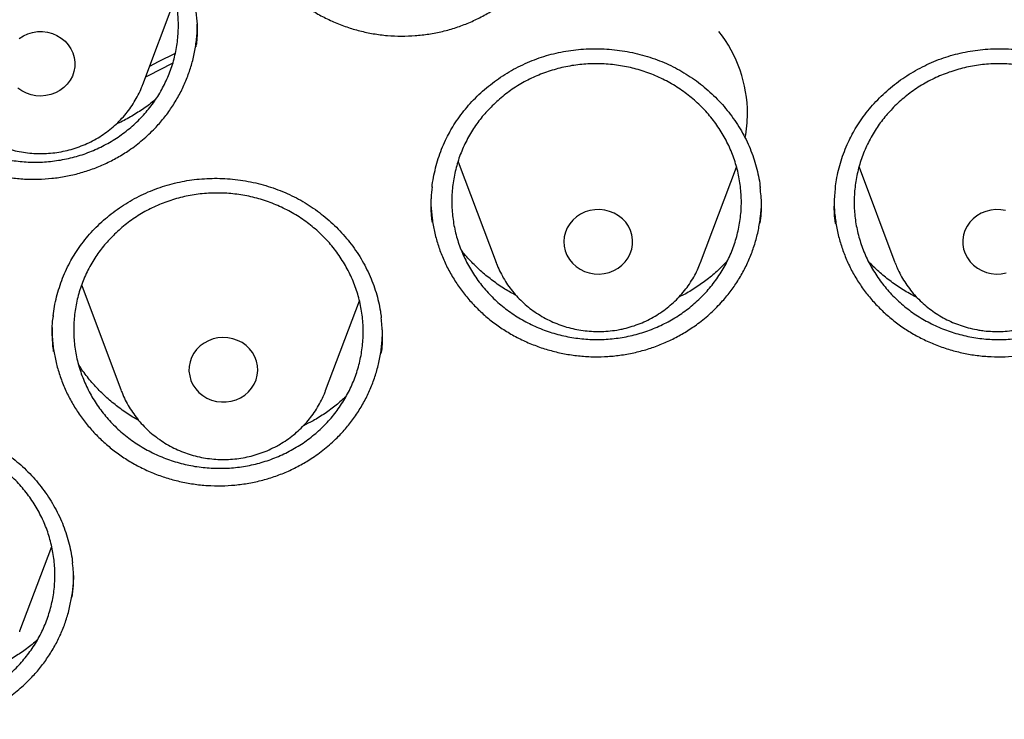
# Model space of a CAD drawing. Header units: millimetres. Extents: x 8 to 806, y 12 to 1720.
# Tile 92 of 129: x 390.21 to 401.66, y 1571.49 to 1579.62. Entities that reach past the tile are written whole.
import ezdxf

# ---------------------------------------------------------------- set-up
doc = ezdxf.new("R2010")
doc.units = ezdxf.units.MM

msp = doc.modelspace()

# ---------------------------------------------------------------- linework, layer by layer
at = {"color": 7, "linetype": 'Continuous', "lineweight": 30}
for p, q in [((391.643, 1578.865), (392.021, 1579.87)), ((395.308, 1577.968), (395.749, 1576.795)), ((398.125, 1576.795), (398.543, 1577.906)), ((399.968, 1577.905), (400.385, 1576.795)), ((395.747, 1576.801), (395.749, 1576.795)), ((398.122, 1576.787), (398.125, 1576.795)), ((390.931, 1576.535), (390.945, 1576.496)), ((390.945, 1576.496), (391.392, 1575.308)), ((393.768, 1575.308), (394.161, 1576.352)), ((393.766, 1575.302), (393.768, 1575.308)), ((390.216, 1572.512), (390.586, 1573.493)), ((390.213, 1572.502), (390.216, 1572.512))]:
    msp.add_line(p, q, dxfattribs=at)
at = {"color": 7, "linetype": 'Continuous', "lineweight": 30, "flags": 128}
for points in [[(390.255, 1579.431), (390.308, 1579.455), (390.363, 1579.471), (390.421, 1579.48), (390.479, 1579.481), (390.537, 1579.473), (390.593, 1579.458), (390.646, 1579.436), (390.696, 1579.406), (390.74, 1579.37), (390.777, 1579.328), (390.808, 1579.282), (390.832, 1579.232), (390.847, 1579.179), (390.855, 1579.124), (390.853, 1579.07), (390.843, 1579.016), (390.825, 1578.964), (390.799, 1578.915), (390.766, 1578.87), (390.726, 1578.83), (390.68, 1578.796), (390.629, 1578.768), (390.575, 1578.748), (390.518, 1578.736), (390.46, 1578.731), (390.402, 1578.734), (390.344, 1578.746), (390.29, 1578.764), (390.238, 1578.791), (390.192, 1578.824)], [(390.207, 1579.4), (390.255, 1579.431)], [(391.724, 1579.08), (391.825, 1579.132), (392.022, 1579.231)], [(391.986, 1579.109), (391.706, 1578.967), (391.676, 1578.951)], [(397.006, 1576.667), (397.063, 1576.681), (397.117, 1576.702), (397.167, 1576.73), (397.212, 1576.765), (397.251, 1576.805), (397.284, 1576.851), (397.309, 1576.9), (397.326, 1576.952), (397.335, 1577.007), (397.336, 1577.061), (397.328, 1577.116), (397.312, 1577.168), (397.287, 1577.218), (397.255, 1577.264), (397.217, 1577.305), (397.172, 1577.34), (397.123, 1577.369), (397.069, 1577.391), (397.013, 1577.405), (396.955, 1577.412), (396.896, 1577.41), (396.839, 1577.401), (396.783, 1577.384), (396.731, 1577.359), (396.683, 1577.327), (396.641, 1577.29), (396.605, 1577.247), (396.576, 1577.199), (396.555, 1577.148), (396.542, 1577.095), (396.537, 1577.04), (396.541, 1576.985), (396.553, 1576.932), (396.573, 1576.88), (396.601, 1576.832), (396.637, 1576.789), (396.678, 1576.75), (396.726, 1576.718), (396.777, 1576.693), (396.832, 1576.675), (396.89, 1576.664), (396.948, 1576.662), (397.006, 1576.667)], [(401.671, 1577.401), (401.614, 1577.41), (401.555, 1577.412), (401.497, 1577.405), (401.441, 1577.391), (401.387, 1577.369), (401.338, 1577.34), (401.293, 1577.305), (401.255, 1577.264), (401.223, 1577.218), (401.198, 1577.168), (401.182, 1577.116), (401.174, 1577.061), (401.175, 1577.007), (401.183, 1576.952), (401.201, 1576.9), (401.226, 1576.851), (401.259, 1576.805), (401.298, 1576.765), (401.343, 1576.73), (401.393, 1576.702), (401.447, 1576.681), (401.504, 1576.667)], [(401.504, 1576.667), (401.562, 1576.662), (401.62, 1576.664), (401.677, 1576.675)], [(392.78, 1575.224), (392.828, 1575.255), (392.871, 1575.292), (392.908, 1575.335), (392.938, 1575.382), (392.96, 1575.432), (392.974, 1575.486), (392.98, 1575.54), (392.977, 1575.595), (392.966, 1575.649), (392.946, 1575.7), (392.919, 1575.749), (392.884, 1575.793), (392.843, 1575.832), (392.797, 1575.865), (392.745, 1575.891), (392.691, 1575.91), (392.633, 1575.921), (392.575, 1575.924), (392.517, 1575.92), (392.46, 1575.907), (392.406, 1575.887), (392.355, 1575.86), (392.309, 1575.826), (392.269, 1575.786), (392.236, 1575.741), (392.21, 1575.692), (392.192, 1575.64), (392.182, 1575.586), (392.18, 1575.531), (392.188, 1575.477), (392.203, 1575.424), (392.226, 1575.374), (392.258, 1575.327), (392.295, 1575.285), (392.339, 1575.249), (392.388, 1575.22), (392.442, 1575.197), (392.498, 1575.182), (392.556, 1575.175), (392.614, 1575.175), (392.672, 1575.184), (392.727, 1575.2), (392.78, 1575.224)]]:
    msp.add_lwpolyline(points, dxfattribs=at)
at = {"color": 7, "linetype": 'Continuous', "lineweight": 30}
for centre, radius, start, end in [((397.108, 1578.519), 1.563, 0.2157, 38.0013), ((397.141, 1578.525), 1.529, 349.5454, 359.9948)]:
    msp.add_arc(centre, radius, start, end, dxfattribs=at)
for points, knots in [([(366.676, 1568.581), (366.682, 1568.637), (366.704, 1568.847), (366.749, 1569.209), (366.813, 1569.668), (366.884, 1570.125), (366.963, 1570.581), (367.049, 1571.036), (367.142, 1571.49), (367.242, 1571.943), (367.35, 1572.394), (367.465, 1572.843), (367.587, 1573.291), (367.716, 1573.737), (367.853, 1574.181), (367.996, 1574.624), (368.147, 1575.064), (368.305, 1575.502), (368.469, 1575.937), (368.641, 1576.371), (368.819, 1576.801), (369.005, 1577.23), (369.197, 1577.655), (369.396, 1578.078), (369.602, 1578.498), (369.815, 1578.915), (370.034, 1579.329), (370.26, 1579.74), (370.493, 1580.147), (370.731, 1580.551), (370.977, 1580.952), (371.229, 1581.35), (371.487, 1581.743), (371.751, 1582.133), (372.022, 1582.52), (372.299, 1582.902), (372.582, 1583.28), (372.871, 1583.655), (373.166, 1584.025), (373.467, 1584.391), (373.773, 1584.753), (374.086, 1585.11), (374.404, 1585.463), (374.728, 1585.812), (375.057, 1586.155), (375.392, 1586.495), (375.732, 1586.829), (376.078, 1587.159), (376.429, 1587.483), (376.785, 1587.803), (377.146, 1588.117), (377.512, 1588.427), (377.883, 1588.731), (378.259, 1589.03), (378.639, 1589.324), (379.025, 1589.612), (379.414, 1589.895), (379.809, 1590.172), (380.208, 1590.443), (380.611, 1590.709), (381.018, 1590.97), (381.429, 1591.224), (381.845, 1591.473), (382.264, 1591.715), (382.687, 1591.952), (383.114, 1592.183), (383.545, 1592.408), (383.979, 1592.626), (384.417, 1592.839), (384.858, 1593.045), (385.302, 1593.245), (385.749, 1593.439), (386.2, 1593.626), (386.653, 1593.807), (387.11, 1593.982), (387.569, 1594.15), (388.03, 1594.312), (388.494, 1594.467), (388.961, 1594.615), (389.43, 1594.757), (389.901, 1594.893), (390.375, 1595.021), (390.85, 1595.143), (391.327, 1595.259), (391.806, 1595.367), (392.287, 1595.469), (392.769, 1595.564), (393.253, 1595.652), (393.738, 1595.733), (394.225, 1595.808), (394.712, 1595.875), (395.201, 1595.936), (395.69, 1595.99), (396.18, 1596.036), (396.671, 1596.076), (397.163, 1596.109), (397.655, 1596.135), (398.147, 1596.154), (398.64, 1596.167), (399.133, 1596.172), (399.625, 1596.17), (400.118, 1596.161), (400.611, 1596.146), (401.103, 1596.123), (401.595, 1596.094), (402.086, 1596.057), (402.577, 1596.014), (403.066, 1595.963), (403.555, 1595.906), (404.044, 1595.842), (404.53, 1595.771), (405.016, 1595.693), (405.501, 1595.608), (405.984, 1595.517), (406.465, 1595.418), (406.945, 1595.313), (407.423, 1595.201), (407.9, 1595.083), (408.374, 1594.957), (408.846, 1594.825), (409.316, 1594.687), (409.784, 1594.542), (410.25, 1594.39), (410.712, 1594.231), (411.173, 1594.066), (411.63, 1593.895), (412.085, 1593.717), (412.537, 1593.533), (412.986, 1593.342), (413.432, 1593.145), (413.875, 1592.942), (414.314, 1592.733), (414.75, 1592.517), (415.182, 1592.295), (415.611, 1592.068), (416.036, 1591.834), (416.457, 1591.594), (416.875, 1591.348), (417.288, 1591.097), (417.698, 1590.839), (418.103, 1590.576), (418.504, 1590.307), (418.9, 1590.033), (419.292, 1589.753), (419.68, 1589.467), (420.063, 1589.177), (420.441, 1588.88), (420.814, 1588.579), (421.183, 1588.272), (421.546, 1587.96), (421.905, 1587.643), (422.258, 1587.32), (422.606, 1586.993), (422.949, 1586.661), (423.287, 1586.325), (423.619, 1585.983), (423.946, 1585.637), (424.266, 1585.286), (424.582, 1584.931), (424.891, 1584.572), (425.195, 1584.208), (425.493, 1583.839), (425.785, 1583.467), (426.071, 1583.091), (426.351, 1582.71), (426.625, 1582.326), (426.892, 1581.938), (427.154, 1581.546), (427.409, 1581.15), (427.657, 1580.751), (427.899, 1580.349), (428.135, 1579.943), (428.364, 1579.534), (428.587, 1579.121), (428.803, 1578.706), (429.012, 1578.287), (429.214, 1577.866), (429.41, 1577.442), (429.599, 1577.015), (429.781, 1576.585), (429.956, 1576.153), (430.124, 1575.719), (430.285, 1575.282), (430.44, 1574.843), (430.587, 1574.402), (430.727, 1573.959), (430.86, 1573.514), (430.985, 1573.067), (431.104, 1572.618), (431.215, 1572.168), (431.319, 1571.716), (431.416, 1571.263), (431.505, 1570.808), (431.588, 1570.352), (431.663, 1569.896), (431.73, 1569.438), (431.776, 1569.095), (431.798, 1568.904), (431.802, 1568.866)], [0, 0, 0, 0, 0.001889, 0.007029, 0.012169, 0.01731, 0.02245, 0.02759, 0.03273, 0.03787, 0.04301, 0.04815, 0.05329, 0.05843, 0.06357, 0.06871, 0.073849, 0.078989, 0.084129, 0.089269, 0.094408, 0.099548, 0.104688, 0.109827, 0.114967, 0.120106, 0.125246, 0.130385, 0.135524, 0.140664, 0.145803, 0.150942, 0.156081, 0.16122, 0.166359, 0.171498, 0.176637, 0.181776, 0.186915, 0.192054, 0.197193, 0.202331, 0.20747, 0.212609, 0.217747, 0.222886, 0.228024, 0.233163, 0.238301, 0.24344, 0.248578, 0.253716, 0.258855, 0.263993, 0.269131, 0.274269, 0.279407, 0.284545, 0.289683, 0.294821, 0.299959, 0.305097, 0.310235, 0.315373, 0.320511, 0.325648, 0.330786, 0.335924, 0.341061, 0.346199, 0.351337, 0.356474, 0.361612, 0.36675, 0.371887, 0.377025, 0.382162, 0.3873, 0.392437, 0.397575, 0.402712, 0.407849, 0.412987, 0.418124, 0.423262, 0.428399, 0.433536, 0.438674, 0.443811, 0.448948, 0.454085, 0.459223, 0.46436, 0.469497, 0.474635, 0.479772, 0.484909, 0.490046, 0.495184, 0.500321, 0.505458, 0.510595, 0.515733, 0.52087, 0.526007, 0.531144, 0.536282, 0.541419, 0.546556, 0.551693, 0.556831, 0.561968, 0.567105, 0.572243, 0.57738, 0.582517, 0.587654, 0.592792, 0.597929, 0.603067, 0.608204, 0.613341, 0.618479, 0.623616, 0.628754, 0.633891, 0.639028, 0.644166, 0.649304, 0.654441, 0.659579, 0.664716, 0.669854, 0.674991, 0.680129, 0.685267, 0.690405, 0.695542, 0.70068, 0.705818, 0.710956, 0.716094, 0.721231, 0.726369, 0.731507, 0.736645, 0.741783, 0.746922, 0.75206, 0.757198, 0.762336, 0.767474, 0.772613, 0.777751, 0.782889, 0.788028, 0.793166, 0.798305, 0.803443, 0.808582, 0.813721, 0.818859, 0.823998, 0.829137, 0.834276, 0.839414, 0.844553, 0.849692, 0.854831, 0.859971, 0.86511, 0.870249, 0.875388, 0.880527, 0.885667, 0.890806, 0.895945, 0.901085, 0.906224, 0.911364, 0.916503, 0.921643, 0.926783, 0.931922, 0.937062, 0.942202, 0.947342, 0.952482, 0.957622, 0.962761, 0.967901, 0.973041, 0.978181, 0.983321, 0.988461, 0.993602, 0.998742, 1, 1, 1, 1]), ([(392.732, 1581.231), (392.732, 1581.216), (392.732, 1581.148), (392.746, 1581.028), (392.774, 1580.874), (392.816, 1580.725), (392.87, 1580.579), (392.938, 1580.438), (393.018, 1580.302), (393.109, 1580.174), (393.211, 1580.053), (393.323, 1579.941), (393.446, 1579.837), (393.576, 1579.745), (393.714, 1579.663), (393.86, 1579.592), (394.011, 1579.533), (394.166, 1579.488), (394.323, 1579.454), (394.485, 1579.433), (394.648, 1579.426), (394.809, 1579.432), (394.969, 1579.45), (395.128, 1579.481), (395.284, 1579.526), (395.434, 1579.582), (395.578, 1579.65), (395.717, 1579.73), (395.859, 1579.829), (396.001, 1579.948), (396.089, 1580.044), (396.133, 1580.092)], [0, 0, 0, 0, 0.010446, 0.045688, 0.08093, 0.115108, 0.149286, 0.184448, 0.219611, 0.253841, 0.288072, 0.323287, 0.358501, 0.392798, 0.427095, 0.462392, 0.497689, 0.531905, 0.566121, 0.601329, 0.636538, 0.670746, 0.704954, 0.740157, 0.77536, 0.809533, 0.843706, 0.878871, 0.914035, 0.956784, 1, 1, 1, 1]), ([(389.157, 1580.684), (389.201, 1580.726), (389.291, 1580.81), (389.444, 1580.916), (389.606, 1581.007), (389.779, 1581.078), (389.96, 1581.131), (390.145, 1581.164), (390.334, 1581.177), (390.523, 1581.17), (390.71, 1581.142), (390.894, 1581.095), (391.07, 1581.028), (391.238, 1580.943), (391.395, 1580.84), (391.539, 1580.722), (391.668, 1580.589), (391.781, 1580.442), (391.877, 1580.285), (391.953, 1580.119), (392.009, 1579.946), (392.045, 1579.768), (392.06, 1579.587), (392.053, 1579.407), (392.026, 1579.228), (391.977, 1579.053), (391.908, 1578.886), (391.82, 1578.726), (391.713, 1578.578), (391.59, 1578.442), (391.451, 1578.32), (391.299, 1578.214), (391.135, 1578.125), (390.962, 1578.054), (390.781, 1578.003), (390.595, 1577.971), (390.406, 1577.959), (390.217, 1577.968), (390.03, 1577.997), (389.847, 1578.046), (389.671, 1578.113), (389.504, 1578.2), (389.348, 1578.303), (389.205, 1578.423), (389.076, 1578.557), (388.965, 1578.704), (388.87, 1578.862), (388.795, 1579.028), (388.74, 1579.202), (388.705, 1579.38), (388.692, 1579.561), (388.7, 1579.741), (388.729, 1579.92), (388.779, 1580.094), (388.849, 1580.261), (388.937, 1580.417), (389.039, 1580.559), (389.117, 1580.643), (389.157, 1580.684)], [0, 0, 0, 0, 0.017869, 0.035794, 0.053663, 0.071531, 0.089457, 0.107325, 0.125194, 0.143121, 0.16099, 0.178864, 0.196794, 0.214668, 0.232549, 0.250487, 0.268368, 0.286255, 0.304199, 0.322086, 0.339976, 0.357922, 0.375812, 0.393699, 0.411644, 0.429531, 0.447413, 0.465352, 0.483233, 0.501108, 0.519039, 0.536914, 0.554783, 0.57271, 0.590579, 0.608448, 0.626373, 0.644242, 0.662114, 0.680043, 0.697915, 0.715793, 0.733729, 0.751608, 0.769493, 0.787436, 0.805321, 0.82321, 0.841157, 0.859046, 0.876934, 0.89488, 0.912769, 0.930652, 0.948593, 0.966477, 0.983238, 1, 1, 1, 1]), ([(392.263, 1579.302), (392.266, 1579.321), (392.28, 1579.407), (392.282, 1579.545), (392.269, 1579.663), (392.264, 1579.712)], [0, 0, 0, 0, 0.135356, 0.637736, 1, 1, 1, 1]), ([(388.439, 1579.615), (388.439, 1579.614), (388.437, 1579.561), (388.445, 1579.455), (388.465, 1579.3), (388.5, 1579.15), (388.547, 1579.002), (388.608, 1578.857), (388.681, 1578.718), (388.766, 1578.586), (388.861, 1578.461), (388.968, 1578.343), (389.086, 1578.234), (389.211, 1578.136), (389.345, 1578.047), (389.487, 1577.97), (389.636, 1577.903), (389.788, 1577.85), (389.944, 1577.809), (390.104, 1577.78), (390.266, 1577.765), (390.428, 1577.762), (390.588, 1577.773), (390.749, 1577.796), (390.907, 1577.833), (391.06, 1577.882), (391.207, 1577.943), (391.35, 1578.016), (391.497, 1578.107), (391.644, 1578.219), (391.737, 1578.31), (391.784, 1578.356)], [0, 0, 0, 0, 0.000811, 0.036367, 0.071923, 0.106412, 0.140901, 0.176383, 0.211865, 0.246419, 0.280975, 0.316523, 0.35207, 0.386703, 0.421337, 0.45698, 0.492624, 0.527181, 0.561738, 0.597298, 0.632858, 0.667408, 0.701958, 0.737513, 0.773068, 0.807574, 0.84208, 0.877588, 0.913096, 0.95631, 1, 1, 1, 1]), ([(391.784, 1578.356), (391.819, 1578.395), (391.888, 1578.471), (391.98, 1578.598), (392.062, 1578.732), (392.131, 1578.872), (392.187, 1579.017), (392.23, 1579.165), (392.26, 1579.318), (392.276, 1579.458), (392.277, 1579.546), (392.277, 1579.581)], [0, 0, 0, 0, 0.113458, 0.22692, 0.34368, 0.460437, 0.573777, 0.68712, 0.803774, 0.920428, 1, 1, 1, 1]), ([(395.217, 1578.325), (395.226, 1578.341), (395.254, 1578.389), (395.306, 1578.468), (395.374, 1578.559), (395.448, 1578.646), (395.528, 1578.729), (395.614, 1578.808), (395.705, 1578.882), (395.801, 1578.951), (395.901, 1579.014), (396.005, 1579.071), (396.112, 1579.121), (396.221, 1579.165), (396.333, 1579.202), (396.446, 1579.232), (396.56, 1579.254), (396.676, 1579.271), (396.795, 1579.28), (396.914, 1579.283), (397.035, 1579.278), (397.155, 1579.267), (397.274, 1579.249), (397.392, 1579.224), (397.508, 1579.192), (397.62, 1579.154), (397.728, 1579.11), (397.833, 1579.06), (397.933, 1579.003), (398.031, 1578.941), (398.124, 1578.872), (398.214, 1578.798), (398.299, 1578.718), (398.38, 1578.633), (398.454, 1578.543), (398.523, 1578.449), (398.586, 1578.351), (398.642, 1578.251), (398.691, 1578.148), (398.732, 1578.042), (398.767, 1577.935), (398.794, 1577.827), (398.811, 1577.735), (398.817, 1577.679), (398.819, 1577.661)], [0, 0, 0, 0, 0.0119889, 0.0360319, 0.0601845, 0.0844958, 0.1089471, 0.1335109, 0.1581529, 0.1828328, 0.2074977, 0.2320981, 0.2565927, 0.2809453, 0.3051277, 0.329108, 0.3529528, 0.3769828, 0.4012679, 0.4257638, 0.4504161, 0.4751627, 0.4999367, 0.5246478, 0.5492308, 0.5736285, 0.5977944, 0.6217003, 0.645495, 0.669508, 0.6937384, 0.7181581, 0.7427308, 0.7674144, 0.7921628, 0.8169268, 0.841648, 0.8662871, 0.8908121, 0.9152009, 0.9394433, 0.9635638, 0.987848, 1, 1, 1, 1]), ([(399.882, 1578.276), (399.891, 1578.292), (399.918, 1578.342), (399.967, 1578.422), (400.033, 1578.515), (400.105, 1578.604), (400.183, 1578.69), (400.266, 1578.771), (400.356, 1578.847), (400.45, 1578.919), (400.548, 1578.985), (400.65, 1579.044), (400.756, 1579.098), (400.864, 1579.145), (400.975, 1579.185), (401.087, 1579.218), (401.201, 1579.244), (401.317, 1579.263), (401.435, 1579.276), (401.554, 1579.282), (401.675, 1579.281), (401.795, 1579.273), (401.915, 1579.259), (402.033, 1579.237), (402.15, 1579.209), (402.263, 1579.174), (402.372, 1579.133), (402.478, 1579.085), (402.58, 1579.032), (402.679, 1578.972), (402.774, 1578.906), (402.866, 1578.834), (402.953, 1578.757), (403.035, 1578.674), (403.112, 1578.587), (403.184, 1578.495), (403.249, 1578.399), (403.307, 1578.3), (403.359, 1578.198), (403.403, 1578.094), (403.44, 1577.988), (403.47, 1577.88), (403.493, 1577.776), (403.501, 1577.706), (403.506, 1577.674)], [0, 0, 0, 0, 0.011887, 0.035717, 0.059656, 0.083751, 0.107985, 0.132331, 0.156753, 0.181214, 0.205659, 0.230041, 0.254319, 0.278456, 0.302424, 0.326193, 0.349825, 0.37364, 0.397709, 0.421986, 0.446418, 0.470942, 0.495493, 0.519981, 0.544341, 0.568516, 0.592462, 0.61615, 0.639727, 0.663521, 0.68753, 0.711728, 0.736079, 0.76054, 0.785066, 0.809608, 0.834108, 0.858526, 0.882831, 0.907, 0.931023, 0.954926, 0.978992, 1, 1, 1, 1]), ([(395.705, 1578.619), (395.75, 1578.661), (395.841, 1578.745), (395.994, 1578.851), (396.158, 1578.941), (396.332, 1579.012), (396.513, 1579.065), (396.699, 1579.098), (396.888, 1579.11), (397.077, 1579.103), (397.265, 1579.075), (397.447, 1579.028), (397.624, 1578.961), (397.791, 1578.876), (397.947, 1578.773), (398.09, 1578.655), (398.219, 1578.522), (398.331, 1578.376), (398.425, 1578.219), (398.5, 1578.053), (398.555, 1577.88), (398.589, 1577.702), (398.603, 1577.522), (398.595, 1577.341), (398.565, 1577.163), (398.515, 1576.989), (398.445, 1576.821), (398.355, 1576.662), (398.248, 1576.514), (398.123, 1576.378), (397.983, 1576.257), (397.83, 1576.151), (397.665, 1576.062), (397.49, 1575.992), (397.309, 1575.94), (397.122, 1575.909), (396.933, 1575.897), (396.744, 1575.906), (396.557, 1575.935), (396.375, 1575.984), (396.199, 1576.052), (396.032, 1576.138), (395.877, 1576.242), (395.734, 1576.361), (395.607, 1576.495), (395.496, 1576.642), (395.403, 1576.8), (395.329, 1576.966), (395.276, 1577.139), (395.242, 1577.317), (395.231, 1577.498), (395.24, 1577.678), (395.271, 1577.856), (395.322, 1578.03), (395.394, 1578.197), (395.483, 1578.352), (395.586, 1578.494), (395.665, 1578.578), (395.705, 1578.619)], [0, 0, 0, 0, 0.017873, 0.035803, 0.053677, 0.07155, 0.08948, 0.107354, 0.125225, 0.143152, 0.161023, 0.178894, 0.196823, 0.214694, 0.232569, 0.250501, 0.268375, 0.286256, 0.304193, 0.322074, 0.339959, 0.357901, 0.375787, 0.393674, 0.411618, 0.429506, 0.447391, 0.465334, 0.48322, 0.501101, 0.519039, 0.53692, 0.554796, 0.572728, 0.590604, 0.608475, 0.626404, 0.644275, 0.662146, 0.680073, 0.697944, 0.715817, 0.733748, 0.751621, 0.7695, 0.787436, 0.805314, 0.823198, 0.841139, 0.859023, 0.87691, 0.894854, 0.912742, 0.930628, 0.948572, 0.966458, 0.983229, 1, 1, 1, 1]), ([(400.384, 1578.616), (400.429, 1578.658), (400.52, 1578.741), (400.673, 1578.848), (400.837, 1578.939), (401.012, 1579.01), (401.193, 1579.064), (401.379, 1579.097), (401.568, 1579.11), (401.757, 1579.103), (401.945, 1579.076), (402.127, 1579.029), (402.304, 1578.963), (402.471, 1578.878), (402.627, 1578.776), (402.769, 1578.658), (402.898, 1578.525), (403.009, 1578.38), (403.103, 1578.223), (403.178, 1578.057), (403.232, 1577.884), (403.266, 1577.707), (403.279, 1577.527), (403.271, 1577.346), (403.241, 1577.168), (403.191, 1576.994), (403.12, 1576.826), (403.03, 1576.667), (402.922, 1576.518), (402.797, 1576.382), (402.657, 1576.26), (402.503, 1576.153), (402.338, 1576.064), (402.164, 1575.993), (401.982, 1575.941), (401.795, 1575.909), (401.606, 1575.897), (401.417, 1575.905), (401.23, 1575.934), (401.047, 1575.983), (400.872, 1576.05), (400.706, 1576.136), (400.55, 1576.239), (400.408, 1576.358), (400.281, 1576.492), (400.171, 1576.638), (400.078, 1576.795), (400.005, 1576.962), (399.951, 1577.135), (399.918, 1577.312), (399.907, 1577.493), (399.917, 1577.673), (399.948, 1577.851), (400, 1578.025), (400.072, 1578.193), (400.161, 1578.348), (400.264, 1578.49), (400.344, 1578.574), (400.384, 1578.616)], [0, 0, 0, 0, 0.017878, 0.035814, 0.053692, 0.071571, 0.089506, 0.107385, 0.125259, 0.14319, 0.161064, 0.178935, 0.196863, 0.214734, 0.232605, 0.250533, 0.268404, 0.286279, 0.304211, 0.322085, 0.339966, 0.357903, 0.375783, 0.393668, 0.411611, 0.429496, 0.447383, 0.465328, 0.483215, 0.501101, 0.519043, 0.536929, 0.55481, 0.572749, 0.59063, 0.608506, 0.626438, 0.644314, 0.662186, 0.680114, 0.697986, 0.715856, 0.733784, 0.751654, 0.769528, 0.787458, 0.805331, 0.82321, 0.841145, 0.859024, 0.876908, 0.894849, 0.912733, 0.93062, 0.948564, 0.966451, 0.983225, 1, 1, 1, 1]), ([(389.27, 1578.86), (389.273, 1578.85), (389.287, 1578.811), (389.319, 1578.745), (389.364, 1578.663), (389.416, 1578.584), (389.474, 1578.51), (389.538, 1578.44), (389.608, 1578.375), (389.682, 1578.315), (389.761, 1578.261), (389.844, 1578.213), (389.931, 1578.171), (390.021, 1578.135), (390.114, 1578.107), (390.208, 1578.085), (390.304, 1578.07), (390.402, 1578.063), (390.499, 1578.062), (390.596, 1578.069), (390.693, 1578.083), (390.788, 1578.104), (390.881, 1578.133), (390.972, 1578.168), (391.06, 1578.21), (391.144, 1578.258), (391.223, 1578.312), (391.299, 1578.372), (391.369, 1578.437), (391.434, 1578.508), (391.493, 1578.583), (391.545, 1578.662), (391.591, 1578.744), (391.624, 1578.812), (391.638, 1578.853), (391.642, 1578.865)], [0, 0, 0, 0, 0.010391, 0.04148, 0.072603, 0.103767, 0.134977, 0.166239, 0.197555, 0.228928, 0.260356, 0.291839, 0.323375, 0.354959, 0.386588, 0.418258, 0.449962, 0.481695, 0.513451, 0.545225, 0.577007, 0.608791, 0.640569, 0.672335, 0.704081, 0.7358, 0.767485, 0.799129, 0.830725, 0.86227, 0.893757, 0.925186, 0.956555, 0.987864, 1, 1, 1, 1]), ([(391.791, 1578.693), (391.789, 1578.691), (391.747, 1578.652), (391.656, 1578.586), (391.517, 1578.497), (391.408, 1578.437), (391.344, 1578.41), (391.332, 1578.405)], [0, 0, 0, 0, 0.016608, 0.317899, 0.619189, 0.929227, 1, 1, 1, 1]), ([(395.005, 1577.673), (395.006, 1577.682), (395.011, 1577.728), (395.026, 1577.812), (395.052, 1577.923), (395.085, 1578.033), (395.126, 1578.14), (395.17, 1578.237), (395.202, 1578.298), (395.217, 1578.325)], [0, 0, 0, 0, 0.037424, 0.204285, 0.370862, 0.536878, 0.702104, 0.866366, 1, 1, 1, 1]), ([(399.692, 1577.663), (399.696, 1577.695), (399.705, 1577.764), (399.727, 1577.87), (399.758, 1577.98), (399.795, 1578.088), (399.837, 1578.187), (399.868, 1578.248), (399.882, 1578.276)], [0, 0, 0, 0, 0.148373, 0.326664, 0.504356, 0.681201, 0.857013, 1, 1, 1, 1]), ([(390.856, 1576.9), (390.866, 1576.915), (390.897, 1576.962), (390.952, 1577.038), (391.024, 1577.125), (391.102, 1577.209), (391.186, 1577.288), (391.276, 1577.362), (391.37, 1577.432), (391.469, 1577.496), (391.572, 1577.553), (391.679, 1577.605), (391.788, 1577.65), (391.899, 1577.688), (392.013, 1577.72), (392.127, 1577.744), (392.242, 1577.761), (392.359, 1577.772), (392.478, 1577.776), (392.597, 1577.773), (392.717, 1577.763), (392.837, 1577.746), (392.955, 1577.722), (393.072, 1577.691), (393.186, 1577.654), (393.296, 1577.611), (393.402, 1577.561), (393.504, 1577.506), (393.602, 1577.445), (393.696, 1577.378), (393.786, 1577.305), (393.873, 1577.227), (393.954, 1577.143), (394.03, 1577.055), (394.101, 1576.962), (394.165, 1576.865), (394.223, 1576.764), (394.274, 1576.661), (394.318, 1576.556), (394.355, 1576.449), (394.384, 1576.341), (394.404, 1576.241), (394.412, 1576.178), (394.415, 1576.151)], [0, 0, 0, 0, 0.0122126, 0.0367062, 0.0613115, 0.0860786, 0.1109885, 0.1360137, 0.161119, 0.1862637, 0.2113939, 0.2364591, 0.2614168, 0.2862303, 0.3108703, 0.3353051, 0.3596038, 0.3840911, 0.4088388, 0.4338018, 0.4589249, 0.4841449, 0.5093936, 0.5345794, 0.5596353, 0.5845032, 0.6091355, 0.6335029, 0.6577559, 0.6822317, 0.7069287, 0.7318182, 0.7568633, 0.7820209, 0.8072443, 0.8324829, 0.8576779, 0.8827891, 0.9077844, 0.9326409, 0.9573487, 0.9819319, 1, 1, 1, 1]), ([(395.006, 1577.676), (395.001, 1577.632), (394.988, 1577.521), (394.989, 1577.381), (395.002, 1577.286), (395.006, 1577.26)], [0, 0, 0, 0, 0.312176, 0.806668, 1, 1, 1, 1]), ([(398.818, 1577.255), (398.823, 1577.292), (398.836, 1577.397), (398.835, 1577.534), (398.822, 1577.633), (398.818, 1577.663)], [0, 0, 0, 0, 0.274054, 0.77694, 1, 1, 1, 1]), ([(399.691, 1577.666), (399.685, 1577.608), (399.673, 1577.481), (399.676, 1577.339), (399.69, 1577.258), (399.692, 1577.245)], [0, 0, 0, 0, 0.416146, 0.904247, 1, 1, 1, 1]), ([(391.316, 1577.127), (391.361, 1577.168), (391.452, 1577.251), (391.606, 1577.356), (391.77, 1577.444), (391.944, 1577.514), (392.125, 1577.565), (392.311, 1577.596), (392.5, 1577.607), (392.69, 1577.598), (392.877, 1577.569), (393.059, 1577.52), (393.235, 1577.451), (393.402, 1577.365), (393.558, 1577.261), (393.701, 1577.142), (393.829, 1577.008), (393.94, 1576.861), (394.033, 1576.704), (394.108, 1576.537), (394.162, 1576.364), (394.196, 1576.186), (394.208, 1576.006), (394.199, 1575.826), (394.169, 1575.648), (394.118, 1575.475), (394.047, 1575.308), (393.957, 1575.151), (393.849, 1575.003), (393.723, 1574.869), (393.583, 1574.749), (393.429, 1574.645), (393.264, 1574.558), (393.089, 1574.489), (392.908, 1574.439), (392.721, 1574.409), (392.532, 1574.4), (392.343, 1574.41), (392.156, 1574.441), (391.974, 1574.491), (391.798, 1574.56), (391.632, 1574.648), (391.477, 1574.753), (391.335, 1574.873), (391.208, 1575.008), (391.098, 1575.155), (391.006, 1575.313), (390.933, 1575.48), (390.88, 1575.654), (390.847, 1575.832), (390.837, 1576.012), (390.847, 1576.192), (390.878, 1576.37), (390.93, 1576.542), (391.003, 1576.709), (391.092, 1576.863), (391.196, 1577.004), (391.276, 1577.086), (391.316, 1577.127)], [0, 0, 0, 0, 0.017871, 0.035798, 0.053669, 0.07154, 0.089468, 0.107338, 0.12521, 0.143138, 0.161009, 0.178884, 0.196816, 0.214692, 0.232572, 0.25051, 0.268391, 0.286276, 0.304219, 0.322104, 0.339991, 0.357936, 0.375823, 0.393709, 0.411651, 0.429537, 0.447417, 0.465355, 0.483236, 0.501111, 0.519044, 0.536919, 0.55479, 0.572719, 0.59059, 0.608461, 0.626388, 0.644259, 0.662133, 0.680063, 0.697937, 0.715816, 0.733752, 0.751631, 0.769515, 0.787456, 0.805341, 0.823228, 0.841172, 0.859059, 0.876945, 0.894889, 0.912775, 0.930658, 0.948597, 0.96648, 0.98324, 1, 1, 1, 1]), ([(394.992, 1577.536), (394.992, 1577.512), (394.991, 1577.437), (395.004, 1577.309), (395.03, 1577.156), (395.07, 1577.007), (395.123, 1576.862), (395.189, 1576.72), (395.268, 1576.584), (395.357, 1576.456), (395.458, 1576.335), (395.569, 1576.222), (395.691, 1576.118), (395.82, 1576.025), (395.957, 1575.942), (396.102, 1575.87), (396.253, 1575.811), (396.407, 1575.764), (396.564, 1575.729), (396.725, 1575.707), (396.888, 1575.698), (397.049, 1575.702), (397.21, 1575.719), (397.37, 1575.749), (397.526, 1575.792), (397.677, 1575.847), (397.822, 1575.914), (397.962, 1575.993), (398.105, 1576.09), (398.248, 1576.207), (398.337, 1576.301), (398.382, 1576.349)], [0, 0, 0, 0, 0.015589, 0.050653, 0.085718, 0.119718, 0.153718, 0.188698, 0.223677, 0.257726, 0.291775, 0.326804, 0.361831, 0.395947, 0.430065, 0.465176, 0.500288, 0.53433, 0.568373, 0.603402, 0.638432, 0.672473, 0.706514, 0.741545, 0.776575, 0.810587, 0.844598, 0.879596, 0.914594, 0.957065, 1, 1, 1, 1]), ([(398.382, 1576.349), (398.416, 1576.389), (398.483, 1576.468), (398.57, 1576.598), (398.647, 1576.736), (398.711, 1576.879), (398.762, 1577.026), (398.8, 1577.175), (398.823, 1577.329), (398.834, 1577.448), (398.832, 1577.514), (398.832, 1577.528)], [0, 0, 0, 0, 0.119377, 0.238758, 0.361623, 0.484484, 0.603508, 0.722534, 0.845037, 0.96754, 1, 1, 1, 1]), ([(399.678, 1577.526), (399.679, 1577.487), (399.679, 1577.396), (399.697, 1577.253), (399.727, 1577.1), (399.772, 1576.953), (399.828, 1576.809), (399.898, 1576.669), (399.98, 1576.535), (400.073, 1576.41), (400.177, 1576.292), (400.292, 1576.182), (400.416, 1576.082), (400.547, 1575.993), (400.686, 1575.915), (400.833, 1575.847), (400.986, 1575.792), (401.141, 1575.749), (401.299, 1575.719), (401.461, 1575.702), (401.624, 1575.698), (401.785, 1575.707), (401.945, 1575.729), (402.104, 1575.764), (402.259, 1575.811), (402.408, 1575.87), (402.551, 1575.941), (402.689, 1576.024), (402.83, 1576.125), (402.97, 1576.246), (403.056, 1576.344), (403.1, 1576.393)], [0, 0, 0, 0, 0.026028, 0.060736, 0.095445, 0.129089, 0.162733, 0.197348, 0.231961, 0.265644, 0.299328, 0.333979, 0.36863, 0.402376, 0.436122, 0.470852, 0.505581, 0.539256, 0.572931, 0.607582, 0.642233, 0.675914, 0.709595, 0.744255, 0.778915, 0.812577, 0.846239, 0.880877, 0.915515, 0.957529, 1, 1, 1, 1]), ([(390.601, 1576.177), (390.606, 1576.213), (390.616, 1576.287), (390.641, 1576.397), (390.672, 1576.507), (390.71, 1576.614), (390.756, 1576.719), (390.804, 1576.814), (390.84, 1576.873), (390.856, 1576.9)], [0, 0, 0, 0, 0.141688, 0.290335, 0.438728, 0.586618, 0.7338, 0.88012, 1, 1, 1, 1]), ([(395.984, 1576.412), (395.939, 1576.436), (395.845, 1576.488), (395.712, 1576.581), (395.582, 1576.685), (395.464, 1576.801), (395.384, 1576.887), (395.348, 1576.937), (395.344, 1576.942)], [0, 0, 0, 0, 0.1802988, 0.3824735, 0.5787596, 0.7750456, 0.9770449, 1, 1, 1, 1]), ([(395.747, 1576.801), (395.749, 1576.796), (395.76, 1576.762), (395.789, 1576.7), (395.832, 1576.617), (395.882, 1576.537), (395.939, 1576.461), (396.001, 1576.39), (396.069, 1576.324), (396.142, 1576.262), (396.22, 1576.207), (396.302, 1576.157), (396.388, 1576.113), (396.477, 1576.076), (396.569, 1576.045), (396.663, 1576.021), (396.759, 1576.004), (396.856, 1575.995), (396.953, 1575.993), (397.052, 1575.997), (397.118, 1576.006), (397.151, 1576.011)], [0, 0, 0, 0, 0.009236, 0.06348, 0.117778, 0.172143, 0.226588, 0.28112, 0.335746, 0.39047, 0.445291, 0.500209, 0.555219, 0.610317, 0.665496, 0.720746, 0.77606, 0.831428, 0.886839, 0.942283, 1, 1, 1, 1]), ([(397.151, 1576.011), (397.172, 1576.015), (397.225, 1576.024), (397.308, 1576.046), (397.401, 1576.077), (397.49, 1576.115), (397.576, 1576.159), (397.659, 1576.21), (397.737, 1576.267), (397.81, 1576.329), (397.878, 1576.396), (397.94, 1576.469), (397.997, 1576.545), (398.047, 1576.626), (398.089, 1576.706), (398.111, 1576.761), (398.121, 1576.787)], [0, 0, 0, 0, 0.048723, 0.123017, 0.197317, 0.271581, 0.345792, 0.419932, 0.493986, 0.567938, 0.641774, 0.715483, 0.789057, 0.862492, 0.935786, 1, 1, 1, 1]), ([(398.437, 1576.814), (398.407, 1576.783), (398.339, 1576.711), (398.222, 1576.611), (398.088, 1576.514), (397.972, 1576.441), (397.898, 1576.406), (397.874, 1576.394)], [0, 0, 0, 0, 0.183198, 0.422079, 0.654438, 0.886797, 1, 1, 1, 1]), ([(400.639, 1576.392), (400.629, 1576.396), (400.568, 1576.425), (400.461, 1576.489), (400.323, 1576.583), (400.196, 1576.69), (400.114, 1576.766), (400.077, 1576.809), (400.075, 1576.81)], [0, 0, 0, 0, 0.046276, 0.285615, 0.524954, 0.757454, 0.989955, 1, 1, 1, 1]), ([(400.386, 1576.794), (400.394, 1576.775), (400.412, 1576.726), (400.45, 1576.651), (400.497, 1576.57), (400.551, 1576.492), (400.611, 1576.419), (400.677, 1576.351), (400.748, 1576.287), (400.824, 1576.229), (400.904, 1576.177), (400.988, 1576.13), (401.076, 1576.09), (401.167, 1576.057), (401.261, 1576.03), (401.326, 1576.017), (401.359, 1576.011)], [0, 0, 0, 0, 0.048894, 0.121161, 0.193512, 0.265961, 0.338523, 0.411207, 0.484019, 0.556962, 0.630034, 0.703232, 0.77655, 0.849978, 0.923508, 1, 1, 1, 1]), ([(401.359, 1576.011), (401.38, 1576.008), (401.433, 1576), (401.519, 1575.994), (401.617, 1575.993), (401.714, 1576), (401.811, 1576.014), (401.906, 1576.035), (401.999, 1576.063), (402.09, 1576.098), (402.177, 1576.14), (402.261, 1576.188), (402.341, 1576.242), (402.417, 1576.302), (402.487, 1576.368), (402.552, 1576.438), (402.61, 1576.513), (402.663, 1576.592), (402.709, 1576.675), (402.742, 1576.744), (402.757, 1576.786), (402.761, 1576.798)], [0, 0, 0, 0, 0.036406, 0.091888, 0.147405, 0.202952, 0.258513, 0.314078, 0.369634, 0.425167, 0.480667, 0.536119, 0.591511, 0.646831, 0.702069, 0.757216, 0.812264, 0.867208, 0.922048, 0.976784, 1, 1, 1, 1]), ([(390.602, 1576.18), (390.599, 1576.165), (390.586, 1576.083), (390.584, 1575.942), (390.596, 1575.818), (390.602, 1575.763)], [0, 0, 0, 0, 0.1069828, 0.5990641, 1, 1, 1, 1]), ([(394.415, 1575.738), (394.417, 1575.748), (394.43, 1575.826), (394.433, 1575.966), (394.42, 1576.094), (394.415, 1576.153)], [0, 0, 0, 0, 0.076265, 0.570519, 1, 1, 1, 1]), ([(390.588, 1576.041), (390.589, 1575.994), (390.591, 1575.896), (390.61, 1575.748), (390.643, 1575.597), (390.688, 1575.45), (390.747, 1575.305), (390.819, 1575.166), (390.902, 1575.033), (390.996, 1574.908), (391.102, 1574.79), (391.218, 1574.68), (391.342, 1574.581), (391.475, 1574.492), (391.616, 1574.413), (391.764, 1574.345), (391.915, 1574.291), (392.071, 1574.249), (392.231, 1574.219), (392.393, 1574.202), (392.555, 1574.198), (392.716, 1574.207), (392.877, 1574.229), (393.036, 1574.264), (393.189, 1574.311), (393.337, 1574.37), (393.481, 1574.442), (393.629, 1574.532), (393.778, 1574.641), (393.872, 1574.731), (393.919, 1574.776)], [0, 0, 0, 0, 0.031742, 0.067481, 0.10214, 0.136799, 0.172456, 0.208113, 0.242834, 0.277555, 0.313274, 0.348991, 0.383791, 0.418592, 0.454406, 0.490221, 0.524949, 0.559678, 0.595414, 0.63115, 0.665876, 0.700603, 0.73634, 0.772077, 0.806766, 0.841454, 0.87715, 0.912845, 0.956185, 1, 1, 1, 1]), ([(393.919, 1574.776), (393.954, 1574.814), (394.025, 1574.89), (394.118, 1575.015), (394.202, 1575.149), (394.273, 1575.288), (394.331, 1575.431), (394.376, 1575.579), (394.408, 1575.731), (394.426, 1575.877), (394.428, 1575.972), (394.428, 1576.014)], [0, 0, 0, 0, 0.111822, 0.223648, 0.338734, 0.453818, 0.565344, 0.676872, 0.791658, 0.906444, 1, 1, 1, 1]), ([(391.594, 1574.962), (391.572, 1574.974), (391.5, 1575.013), (391.387, 1575.091), (391.256, 1575.194), (391.135, 1575.308), (391.024, 1575.432), (390.944, 1575.534), (390.906, 1575.596), (390.897, 1575.61)], [0, 0, 0, 0, 0.078221, 0.253787, 0.42423, 0.594672, 0.770072, 0.945471, 1, 1, 1, 1]), ([(391.393, 1575.306), (391.399, 1575.291), (391.415, 1575.246), (391.45, 1575.175), (391.497, 1575.094), (391.55, 1575.016), (391.609, 1574.942), (391.674, 1574.873), (391.744, 1574.808), (391.819, 1574.75), (391.899, 1574.696), (391.982, 1574.649), (392.07, 1574.608), (392.16, 1574.574), (392.253, 1574.546), (392.348, 1574.525), (392.444, 1574.512), (392.541, 1574.505), (392.639, 1574.506), (392.736, 1574.514), (392.832, 1574.529), (392.927, 1574.551), (393.02, 1574.581), (393.112, 1574.617), (393.17, 1574.647), (393.2, 1574.662)], [0, 0, 0, 0, 0.0230311, 0.0667472, 0.1105119, 0.1543354, 0.1982259, 0.2421896, 0.2862303, 0.3303498, 0.374548, 0.4188228, 0.4631706, 0.5075864, 0.5520642, 0.5965972, 0.6411779, 0.6857984, 0.7304502, 0.7751243, 0.8198088, 0.8644943, 0.9091707, 0.9538281, 1, 1, 1, 1]), ([(393.2, 1574.662), (393.219, 1574.673), (393.265, 1574.699), (393.337, 1574.746), (393.413, 1574.805), (393.484, 1574.87), (393.549, 1574.94), (393.609, 1575.014), (393.663, 1575.092), (393.71, 1575.175), (393.744, 1575.245), (393.76, 1575.288), (393.765, 1575.302)], [0, 0, 0, 0, 0.072904, 0.182874, 0.29278, 0.402524, 0.512089, 0.621461, 0.730628, 0.839586, 0.948337, 1, 1, 1, 1]), ([(394.001, 1575.236), (393.965, 1575.203), (393.889, 1575.133), (393.762, 1575.041), (393.634, 1574.96), (393.547, 1574.917), (393.509, 1574.899)], [0, 0, 0, 0, 0.24467, 0.517901, 0.791131, 1, 1, 1, 1]), ([(387.319, 1574.155), (387.33, 1574.17), (387.363, 1574.215), (387.422, 1574.288), (387.499, 1574.371), (387.582, 1574.45), (387.67, 1574.524), (387.763, 1574.593), (387.861, 1574.657), (387.964, 1574.715), (388.07, 1574.767), (388.179, 1574.813), (388.29, 1574.852), (388.404, 1574.884), (388.518, 1574.91), (388.634, 1574.928), (388.75, 1574.939), (388.867, 1574.943), (388.986, 1574.941), (389.105, 1574.931), (389.225, 1574.915), (389.343, 1574.892), (389.46, 1574.862), (389.575, 1574.825), (389.687, 1574.782), (389.795, 1574.733), (389.898, 1574.679), (389.997, 1574.618), (390.091, 1574.553), (390.182, 1574.481), (390.268, 1574.404), (390.35, 1574.322), (390.426, 1574.234), (390.498, 1574.142), (390.563, 1574.046), (390.622, 1573.946), (390.675, 1573.843), (390.72, 1573.738), (390.758, 1573.631), (390.789, 1573.523), (390.812, 1573.414), (390.824, 1573.341), (390.827, 1573.304), (390.827, 1573.304)], [0, 0, 0, 0, 0.012435, 0.037371, 0.062421, 0.087634, 0.112993, 0.13847, 0.164029, 0.189629, 0.215215, 0.240736, 0.266149, 0.291415, 0.316505, 0.341387, 0.366131, 0.391067, 0.416268, 0.441688, 0.467273, 0.492956, 0.518668, 0.544317, 0.569834, 0.59516, 0.620246, 0.645063, 0.669761, 0.694685, 0.719835, 0.745181, 0.770687, 0.796307, 0.821995, 0.847698, 0.873357, 0.89893, 0.924386, 0.9497, 0.974864, 0.9999, 1, 1, 1, 1]), ([(387.768, 1574.34), (387.814, 1574.38), (387.908, 1574.459), (388.065, 1574.558), (388.231, 1574.642), (388.407, 1574.706), (388.59, 1574.751), (388.777, 1574.776), (388.967, 1574.781), (389.156, 1574.766), (389.342, 1574.731), (389.523, 1574.676), (389.697, 1574.603), (389.861, 1574.512), (390.013, 1574.403), (390.152, 1574.28), (390.276, 1574.142), (390.383, 1573.992), (390.472, 1573.833), (390.541, 1573.665), (390.59, 1573.49), (390.618, 1573.312), (390.625, 1573.133), (390.611, 1572.954), (390.575, 1572.778), (390.519, 1572.607), (390.443, 1572.443), (390.348, 1572.289), (390.235, 1572.146), (390.106, 1572.016), (389.962, 1571.901), (389.805, 1571.802), (389.637, 1571.72), (389.461, 1571.657), (389.278, 1571.613), (389.09, 1571.59), (388.901, 1571.586), (388.712, 1571.602), (388.526, 1571.638), (388.346, 1571.694), (388.172, 1571.769), (388.009, 1571.861), (387.857, 1571.971), (387.719, 1572.095), (387.596, 1572.233), (387.491, 1572.384), (387.403, 1572.544), (387.335, 1572.713), (387.288, 1572.887), (387.26, 1573.065), (387.255, 1573.245), (387.271, 1573.424), (387.307, 1573.6), (387.365, 1573.77), (387.442, 1573.933), (387.537, 1574.084), (387.645, 1574.221), (387.727, 1574.3), (387.768, 1574.34)], [0, 0, 0, 0, 0.017872, 0.035802, 0.053674, 0.071546, 0.089475, 0.107348, 0.125223, 0.143156, 0.161032, 0.178913, 0.196852, 0.214733, 0.232619, 0.250562, 0.268448, 0.286335, 0.304279, 0.322167, 0.340052, 0.357994, 0.375879, 0.393759, 0.411696, 0.429576, 0.447451, 0.465383, 0.483257, 0.501129, 0.519057, 0.536928, 0.554799, 0.572726, 0.590597, 0.608471, 0.626403, 0.644277, 0.662157, 0.680093, 0.697973, 0.715857, 0.733799, 0.751684, 0.769571, 0.787515, 0.805403, 0.823289, 0.841232, 0.859118, 0.877, 0.894939, 0.912821, 0.930697, 0.94863, 0.966507, 0.983253, 1, 1, 1, 1]), ([(390.824, 1572.906), (390.829, 1572.952), (390.842, 1573.067), (390.841, 1573.201), (390.828, 1573.287), (390.825, 1573.306)], [0, 0, 0, 0, 0.348408, 0.861582, 1, 1, 1, 1]), ([(386.999, 1573.204), (386.999, 1573.196), (386.997, 1573.137), (387.008, 1573.027), (387.031, 1572.876), (387.068, 1572.727), (387.119, 1572.58), (387.182, 1572.437), (387.258, 1572.301), (387.345, 1572.171), (387.444, 1572.048), (387.554, 1571.932), (387.672, 1571.827), (387.8, 1571.731), (387.936, 1571.645), (388.08, 1571.57), (388.228, 1571.507), (388.381, 1571.456), (388.54, 1571.418), (388.701, 1571.392), (388.862, 1571.379), (389.023, 1571.379), (389.185, 1571.392), (389.346, 1571.418), (389.501, 1571.457), (389.653, 1571.508), (389.801, 1571.571), (389.954, 1571.652), (390.109, 1571.753), (390.207, 1571.838), (390.257, 1571.88)], [0, 0, 0, 0, 0.005273, 0.04197, 0.077556, 0.113142, 0.149752, 0.186362, 0.222017, 0.257673, 0.294352, 0.33103, 0.366776, 0.402523, 0.439311, 0.476099, 0.511782, 0.547466, 0.584184, 0.620902, 0.656591, 0.692281, 0.729009, 0.765737, 0.801387, 0.837036, 0.873721, 0.910406, 0.954959, 1, 1, 1, 1]), ([(390.257, 1571.88), (390.294, 1571.916), (390.369, 1571.987), (390.47, 1572.107), (390.561, 1572.235), (390.64, 1572.37), (390.706, 1572.509), (390.759, 1572.653), (390.799, 1572.803), (390.826, 1572.955), (390.839, 1573.081), (390.837, 1573.155), (390.837, 1573.179)], [0, 0, 0, 0, 0.104473, 0.20895, 0.316473, 0.423994, 0.52818, 0.632369, 0.739602, 0.846836, 0.95083, 1, 1, 1, 1]), ([(390.419, 1572.412), (390.399, 1572.393), (390.338, 1572.338), (390.228, 1572.258), (390.097, 1572.176), (390.007, 1572.132), (389.966, 1572.112)], [0, 0, 0, 0, 0.153474, 0.451808, 0.750143, 1, 1, 1, 1])]:
    msp.add_open_spline(points, degree=3, knots=knots, dxfattribs=at)

doc.saveas('drawing.dxf')
